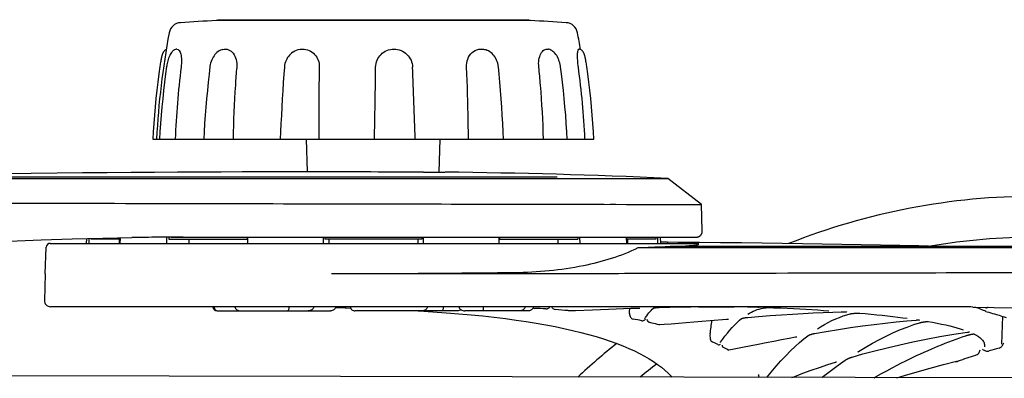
# Model space of a CAD drawing. Extents: x 0 to 594, y 0 to 420.
# Tile 41 of 64: x 447.62 to 468.08, y 93.96 to 101.41. Entities that reach past the tile are written whole.
import ezdxf

# ---------------------------------------------------------------- set-up
doc = ezdxf.new("R2010")
doc.units = 0
doc.header["$LTSCALE"] = 32.67
for name, color, linetype in [('122590_DXF_CONTINUOUS_LINE', 7, 'CONTINUOUS'), ('123066_DXF_CONTINUOUS_LINE', 7, 'CONTINUOUS'), ('123067_DXF_CONTINUOUS_LINE', 7, 'CONTINUOUS'), ('124030_DXF_CONTINUOUS_LINE', 7, 'CONTINUOUS'), ('124031_DXF_CONTINUOUS_LINE', 7, 'CONTINUOUS'), ('126056_DXF_CONTINUOUS_LINE', 7, 'CONTINUOUS'), ('142473_DXF_CONTINUOUS_LINE', 7, 'CONTINUOUS')]:
    doc.layers.add(name, color=color, linetype=linetype)

msp = doc.modelspace()

# ---------------------------------------------------------------- linework, layer by layer
at = {"layer": '122590_DXF_CONTINUOUS_LINE', "color": 7, "linetype": 'CONTINUOUS'}
for p, q in [((449.10071, 96.86553), (449.10071, 96.8462)), ((449.70738, 96.8462), (449.10071, 96.8462)), ((450.72174, 96.88873), (450.72174, 96.8462)), ((450.72174, 96.8462), (452.35771, 96.8462)), ((452.34962, 96.8887), (452.34962, 96.8462)), ((453.96642, 96.8887), (453.96642, 96.8462)), ((455.97859, 96.8462), (453.96642, 96.8462)), ((455.97859, 96.8887), (455.97859, 96.8462)), ((457.5873, 96.8462), (459.22327, 96.8462)), ((457.59539, 96.8887), (457.59539, 96.8462)), ((459.22327, 96.8887), (459.22327, 96.8462)), ((460.8443, 96.8462), (460.23764, 96.8462)), ((460.8443, 96.8887), (460.8443, 96.8462))]:
    msp.add_line(p, q, dxfattribs=at)
at = {"layer": '123066_DXF_CONTINUOUS_LINE', "color": 7, "linetype": 'CONTINUOUS'}
for p, q in [((458.23647, 101.39189), (451.70854, 101.39189)), ((450.38967, 98.92937), (459.55534, 98.92937)), ((453.60364, 98.24715), (453.58578, 98.92937)), ((456.3412, 98.24054), (456.35923, 98.92937))]:
    msp.add_line(p, q, dxfattribs=at)
for points in [[(450.66798, 100.78795), (450.66529, 100.78673), (450.65447, 100.78049), (450.64454, 100.7735), (450.63542, 100.76582), (450.62726, 100.75769), (450.62001, 100.74922), (450.61353, 100.74041), (450.60776, 100.73138), (450.60268, 100.72227), (450.5982, 100.71315), (450.59414, 100.70385), (450.59035, 100.69417), (450.58676, 100.68405), (450.58331, 100.67334), (450.57988, 100.66172), (450.57645, 100.64913), (450.573, 100.63547), (450.56944, 100.62039), (450.56578, 100.60376), (450.56202, 100.58553), (450.5581, 100.56543), (450.55398, 100.54302), (450.54975, 100.51873), (450.54564, 100.49382), (450.54174, 100.46889), (450.53799, 100.44373), (450.53654, 100.43363)], [(450.88673, 100.79871), (450.87493, 100.79598), (450.85865, 100.7906), (450.84345, 100.78375), (450.82923, 100.77558), (450.81543, 100.76584), (450.802, 100.75441), (450.78912, 100.74136), (450.77651, 100.72627), (450.76398, 100.70863), (450.75176, 100.68844), (450.74017, 100.666), (450.72894, 100.6405), (450.71826, 100.61216), (450.70895, 100.58354), (450.70107, 100.55578), (450.69412, 100.52797), (450.68795, 100.49986), (450.68254, 100.47155), (450.67792, 100.44334), (450.67648, 100.43349)], [(451.84468, 100.79317), (451.82143, 100.78605), (451.79608, 100.77565), (451.77089, 100.7624), (451.74657, 100.7466), (451.72354, 100.72856), (451.7017, 100.70817), (451.68097, 100.68526), (451.66147, 100.65971), (451.6436, 100.63201), (451.62778, 100.60303), (451.61387, 100.57268), (451.60178, 100.5409), (451.59177, 100.50846), (451.58392, 100.47576), (451.57816, 100.44272), (451.57659, 100.43069)], [(453.30849, 100.74132), (453.29973, 100.73554), (453.27434, 100.71674), (453.2505, 100.69584), (453.22809, 100.67262), (453.20731, 100.64717), (453.18861, 100.62011), (453.17218, 100.59176), (453.15784, 100.56187), (453.14575, 100.53069), (453.13618, 100.49886), (453.12921, 100.4667), (453.12481, 100.43419), (453.12403, 100.42488)], [(457.5714, 100.42777), (457.56999, 100.44062), (457.56462, 100.47367), (457.55682, 100.50627), (457.54662, 100.53835), (457.53405, 100.56964), (457.51931, 100.59967), (457.50253, 100.62821), (457.48374, 100.65519), (457.46301, 100.68034), (457.44043, 100.70347), (457.41634, 100.72439), (457.39116, 100.74282), (457.36498, 100.75874), (457.33782, 100.77223), (457.31665, 100.78084)], [(458.86247, 100.43234), (458.86039, 100.44686), (458.85452, 100.47941), (458.84701, 100.5117), (458.83784, 100.54366), (458.827, 100.575), (458.81453, 100.60536), (458.80027, 100.63479), (458.78414, 100.6629), (458.76637, 100.68891), (458.74707, 100.71268), (458.72653, 100.73382), (458.70551, 100.75168), (458.68449, 100.76631), (458.6633, 100.77821), (458.64178, 100.78763), (458.62, 100.79461), (458.61068, 100.79684)], [(459.40847, 100.43363), (459.40702, 100.44371), (459.40328, 100.46885), (459.39938, 100.49378), (459.39527, 100.51868), (459.39104, 100.54297), (459.38692, 100.56539), (459.383, 100.58551), (459.37923, 100.60376), (459.37556, 100.62041), (459.37201, 100.6355), (459.36855, 100.64917), (459.36512, 100.66176), (459.36168, 100.67338), (459.35823, 100.6841), (459.35464, 100.69423), (459.35085, 100.70391), (459.34678, 100.71322), (459.34229, 100.72234), (459.3372, 100.73146), (459.33142, 100.7405), (459.32492, 100.74931), (459.31766, 100.75779), (459.30949, 100.76592), (459.30036, 100.77359), (459.29042, 100.78057), (459.2796, 100.78679), (459.26751, 100.79226), (459.25411, 100.79672), (459.24295, 100.79928)], [(450.53654, 100.43364), (450.51591, 100.28402), (450.49395, 100.11274), (450.4737, 99.94124), (450.45519, 99.76957), (450.4384, 99.59774), (450.42334, 99.42575), (450.41001, 99.25363), (450.39842, 99.08139), (450.38963, 98.92937)], [(450.67648, 100.43349), (450.65577, 100.28216), (450.63392, 100.11093), (450.61371, 99.93949), (450.59515, 99.76787), (450.57824, 99.59609), (450.56298, 99.42416), (450.54937, 99.25209), (450.53742, 99.07992), (450.52833, 98.92937)], [(451.57658, 100.43068), (451.55916, 100.2796), (451.54065, 100.10866), (451.52337, 99.93751), (451.50733, 99.76619), (451.49253, 99.59471), (451.47898, 99.42307), (451.46667, 99.2513), (451.45561, 99.07943), (451.44698, 98.92937)], [(453.12402, 100.42488), (453.11334, 100.27422), (453.10182, 100.10376), (453.09089, 99.93309), (453.08055, 99.76224), (453.07079, 99.59124), (453.06163, 99.42009), (453.05306, 99.2488), (453.04508, 99.0774), (453.03867, 98.92937)], [(457.67911, 98.92937), (457.67143, 99.08025), (457.66183, 99.25188), (457.65133, 99.4234), (457.63992, 99.59478), (457.62761, 99.76601), (457.6144, 99.93708), (457.60028, 100.10798), (457.58527, 100.27867), (457.5714, 100.42777)], [(459.00387, 98.92937), (458.99468, 99.08163), (458.98292, 99.25367), (458.96969, 99.4256), (458.95499, 99.59739), (458.93884, 99.76902), (458.92123, 99.9405), (458.90215, 100.1118), (458.88163, 100.2829), (458.86248, 100.43234)], [(459.55538, 98.92937), (459.54659, 99.08139), (459.535, 99.25363), (459.52167, 99.42575), (459.50661, 99.59774), (459.48982, 99.76957), (459.47131, 99.94124), (459.45107, 100.11274), (459.4291, 100.28402), (459.40848, 100.43364)]]:
    msp.add_lwpolyline(points, dxfattribs=at)
for centre, radius, start, end in [((450.97992, 101.09287), 0.255, 93.772702, 169.494148), ((454.97251, 40.54533), 60.93404, 93.0705483, 93.7727016), ((454.97251, 40.54533), 60.93404, 86.2272984, 86.9294517), ((458.9651, 101.09287), 0.255, 10.505852, 86.227298), ((467.44421, 98.03966), 17, 169.494148, 177), ((442.5008, 98.03966), 17, 9.303611, 10.505852), ((468.61556, 98.23314), 17.77272, 172.920815, 177.754918), ((288.50472, 93.73729), 167.41775, 1.7771825, 2.2888348), ((442.36654, 98.13809), 17.02163, 2.664464, 7.716023)]:
    msp.add_arc(centre, radius, start, end, dxfattribs=at)
for points, knots in [([(450.88674, 100.79871), (450.93015, 100.8067), (450.96873, 100.71425), (450.98115, 100.63579), (450.98847, 100.54304), (450.9844, 100.4722), (450.97835, 100.42346)], [0, 0, 0, 0, 0.32648928, 0.47257341, 0.63677651, 1, 1, 1, 1]), ([(451.84468, 100.79317), (451.86404, 100.79817), (451.90413, 100.80235), (451.98386, 100.7835), (452.07224, 100.71116), (452.12984, 100.57789), (452.13706, 100.47586), (452.13277, 100.42346)], [0, 0, 0, 0, 0.11047399, 0.21803837, 0.44553244, 0.7095599, 1, 1, 1, 1]), ([(453.30849, 100.74132), (453.35088, 100.76846), (453.41622, 100.79402), (453.48368, 100.79936), (453.50086, 100.79937)], [0, 0, 0, 0, 0.74556056, 1, 1, 1, 1]), ([(453.50087, 100.79937), (453.54764, 100.79938), (453.64235, 100.7787), (453.76036, 100.69418), (453.83509, 100.56843), (453.85076, 100.47155), (453.84965, 100.42346)], [0, 0, 0, 0, 0.24704643, 0.49509044, 0.74600441, 1, 1, 1, 1]), ([(455.02099, 100.42346), (455.02158, 100.47203), (455.04233, 100.57015), (455.15147, 100.73612), (455.40212, 100.84173), (455.65191, 100.73517), (455.76381, 100.57018), (455.78697, 100.47212), (455.78891, 100.42346)], [0, 0, 0, 0, 0.12446973, 0.24974671, 0.49867359, 0.74878607, 0.87521411, 1, 1, 1, 1]), ([(456.90795, 100.42346), (456.90507, 100.48028), (456.92183, 100.59385), (457.01423, 100.73414), (457.13725, 100.79643), (457.24109, 100.802), (457.29236, 100.78982), (457.31665, 100.78084)], [0, 0, 0, 0, 0.266033, 0.51952244, 0.75710311, 0.87889675, 1, 1, 1, 1]), ([(458.41157, 100.42346), (458.40636, 100.47389), (458.40771, 100.56987), (458.439, 100.68196), (458.48386, 100.74852), (458.52188, 100.78206), (458.56534, 100.8004), (458.59613, 100.79992), (458.61068, 100.79684)], [0, 0, 0, 0, 0.31676171, 0.59440649, 0.71176694, 0.81383792, 0.90711836, 1, 1, 1, 1]), ([(459.23404, 100.42346), (459.22755, 100.47138), (459.2186, 100.5603), (459.21594, 100.66567), (459.21957, 100.73362), (459.22563, 100.76838), (459.22989, 100.7894), (459.23929, 100.79992), (459.24295, 100.79928)], [0, 0, 0, 0, 0.37860687, 0.69963592, 0.82278624, 0.91319553, 0.97094113, 1, 1, 1, 1]), ([(452.13276, 100.42347), (452.12261, 100.29948), (452.08595, 99.80213), (452.06525, 99.3036), (452.05865, 98.92937)], [0, 0, 0, 0, 0.24945264, 1, 1, 1, 1]), ([(453.84963, 100.42347), (453.84675, 100.29941), (453.83712, 99.80145), (453.83515, 99.30333), (453.83794, 98.92937)], [0, 0, 0, 0, 0.24914054, 1, 1, 1, 1]), ([(454.99617, 98.92937), (454.9988, 99.05421), (455.00874, 99.55222), (455.01647, 100.05026), (455.021, 100.42347)], [0, 0, 0, 0, 0.25069628, 1, 1, 1, 1]), ([(456.94845, 98.92937), (456.94798, 99.05422), (456.94318, 99.55244), (456.92682, 100.05056), (456.90796, 100.42347)], [0, 0, 0, 0, 0.25058828, 1, 1, 1, 1]), ([(458.50937, 98.92937), (458.49892, 99.30376), (458.47098, 99.80251), (458.42439, 100.2995), (458.41158, 100.42347)], [0, 0, 0, 0, 0.75033488, 1, 1, 1, 1])]:
    msp.add_open_spline(points, degree=3, knots=knots, dxfattribs=at)
at = {"layer": '123067_DXF_CONTINUOUS_LINE', "color": 7, "linetype": 'CONTINUOUS'}
for p, q in [((451.74251, 101.40935), (458.20251, 101.40935)), ((451.74296, 101.39189), (451.74251, 101.40935)), ((453.22455, 101.40935), (453.22585, 101.39189)), ((454.56567, 101.40935), (454.56421, 101.39189)), ((454.56567, 101.40935), (454.56421, 101.39189)), ((458.19828, 101.39189), (458.19865, 101.40935)), ((458.19865, 101.40935), (458.19872, 101.39189)), ((458.20251, 101.39189), (458.20251, 101.40935))]:
    msp.add_line(p, q, dxfattribs=at)
at = {"layer": '124030_DXF_CONTINUOUS_LINE', "color": 7, "linetype": 'CONTINUOUS'}
for p, q in [((456.01699, 98.24054), (456.46112, 98.24054)), ((458.79131, 98.13968), (418.09441, 98.13969)), ((424.61571, 98.11109), (460.97794, 98.11099)), ((454.88498, 98.111), (456.3763, 98.11101)), ((460.97794, 98.11099), (461.09305, 98.11099)), ((461.79001, 97.57072), (461.09307, 98.11099)), ((459.77173, 97.57234), (461.66167, 97.57071)), ((459.89587, 97.57217), (460.01025, 97.57202)), ((461.05934, 97.57095), (461.33277, 97.57079)), ((461.33277, 97.57079), (461.79001, 97.57071)), ((461.80905, 97.02061), (461.79001, 97.57072)), ((450.77336, 96.88834), (450.76041, 96.8883)), ((450.77335, 96.8887), (461.68161, 96.8887)), ((451.72461, 95.3587), (454.08307, 95.3587)), ((456.7157, 95.3587), (454.59098, 95.3587)), ((458.20194, 95.3587), (456.87311, 95.3587))]:
    msp.add_line(p, q, dxfattribs=at)
for points in [[(453.81021, 98.24799), (453.48708, 98.24752), (453.08459, 98.24676), (452.67085, 98.24576), (452.24583, 98.2445), (451.80949, 98.24295), (451.36099, 98.24106), (450.90011, 98.23882), (450.42686, 98.23616), (449.94063, 98.23306), (449.44136, 98.22945), (448.92902, 98.22531), (448.4029, 98.22055), (447.86228, 98.21513), (447.30752, 98.20897), (446.73946, 98.20202), (446.15685, 98.1942), (445.56051, 98.18544), (444.95434, 98.17572), (444.33789, 98.16498), (443.71146, 98.15316), (443.05335, 98.13969)], [(460.01025, 97.57202), (460.23123, 97.57173), (460.63611, 97.57129)], [(460.63611, 97.57129), (460.72839, 97.57121), (460.81671, 97.57113), (460.90118, 97.57106), (461.05934, 97.57095)], [(461.68162, 96.8887), (461.69021, 96.88899), (461.69876, 96.88986), (461.70724, 96.8913), (461.71559, 96.89331), (461.7238, 96.89588), (461.73181, 96.89899), (461.73959, 96.90264), (461.74711, 96.90681), (461.75433, 96.91147), (461.76123, 96.9166), (461.76776, 96.92219), (461.77389, 96.92821), (461.77961, 96.93463), (461.78489, 96.94142), (461.78969, 96.94854), (461.794, 96.95598), (461.79781, 96.96369), (461.80108, 96.97164), (461.80381, 96.97979), (461.80599, 96.9881), (461.8076, 96.99655), (461.80863, 97.00508), (461.8091, 97.01366), (461.80904, 97.02061)], [(434.77173, 95.01777), (435.55226, 95.20261), (436.3494, 95.38034), (437.13975, 95.5459), (437.92342, 95.69986), (438.70046, 95.84271), (439.47082, 95.97485), (440.23438, 96.09662), (440.99093, 96.20834), (441.74019, 96.31027), (442.48165, 96.40263), (443.21463, 96.48565), (443.93859, 96.55963), (444.65302, 96.6249), (445.35747, 96.68184), (446.05153, 96.73085), (446.73484, 96.77235), (447.40706, 96.80676), (448.0679, 96.83451), (448.71709, 96.85605), (449.3544, 96.8718), (449.95521, 96.88187)]]:
    msp.add_lwpolyline(points, dxfattribs=at)
for centre, radius, start, end in [((454.97251, -37.8363), 136.085, 87.4221952, 89.3724549), ((451.00367, 15.9281), 80.96056, 90.3500144, 90.7418391), ((451.01406, 14.42296), 82.46574, 90.1762291, 90.350844), ((451.01716, 13.3674), 83.5213, 89.9997988, 90.1672505), ((451.72462, 95.4437), 0.085, 181.5, 270), ((451.73859, 95.4276), 0.0689, 267.338711, 270.003303)]:
    msp.add_arc(centre, radius, start, end, dxfattribs=at)
for points, knots in [([(454.46323, 98.24653), (454.4013, 98.2468), (454.18363, 98.24764), (453.96595, 98.24818), (453.81021, 98.24799)], [0, 0, 0, 0, 0.28451306, 1, 1, 1, 1]), ([(456.01764, 98.24054), (455.90555, 98.24054), (455.38741, 98.24159), (454.86927, 98.24481), (454.46323, 98.24653)], [0, 0, 0, 0, 0.2163424, 1, 1, 1, 1]), ([(430.62509, 97.67703), (431.95936, 97.68074), (434.62373, 97.67644), (438.59761, 97.64177), (442.51288, 97.61412), (446.32499, 97.60088), (449.99046, 97.59204), (453.46475, 97.5848), (456.22047, 97.57958), (458.29659, 97.5742), (459.2883, 97.57437), (459.77173, 97.57234)], [0, 0, 0, 0, 0.13733238, 0.27423211, 0.40903355, 0.54032863, 0.66660248, 0.78631101, 0.89792679, 0.95024132, 1, 1, 1, 1]), ([(451.66322, 95.44296), (451.66392, 95.42024), (451.67827, 95.37796), (451.71835, 95.35957), (451.73539, 95.35877)], [0, 0, 0, 0, 0.57127006, 1, 1, 1, 1]), ([(452.09543, 95.44296), (452.09587, 95.42965), (452.10526, 95.4029), (452.14632, 95.36803), (452.18691, 95.3587), (452.21291, 95.3587)], [0, 0, 0, 0, 0.25349039, 0.50501539, 1, 1, 1, 1]), ([(453.21885, 95.44296), (453.21905, 95.42119), (453.21755, 95.39431), (453.20028, 95.3587), (453.19152, 95.3587)], [0, 0, 0, 0, 0.71308772, 1, 1, 1, 1]), ([(453.73439, 95.44296), (453.73407, 95.42982), (453.72476, 95.4034), (453.68462, 95.36845), (453.64438, 95.3587), (453.6186, 95.3587)], [0, 0, 0, 0, 0.25269538, 0.5041742, 1, 1, 1, 1]), ([(454.18883, 95.44296), (454.1886, 95.42993), (454.18046, 95.40411), (454.14439, 95.36893), (454.10678, 95.3587), (454.08307, 95.3587)], [0, 0, 0, 0, 0.26481889, 0.51825734, 1, 1, 1, 1]), ([(454.49407, 95.44296), (454.4944, 95.41852), (454.52147, 95.3717), (454.56926, 95.3587), (454.59098, 95.3587)], [0, 0, 0, 0, 0.52951996, 1, 1, 1, 1]), ([(456.09502, 95.44296), (456.09476, 95.42973), (456.08609, 95.40347), (456.04832, 95.36848), (456.00987, 95.3587), (455.98557, 95.3587)], [0, 0, 0, 0, 0.26313316, 0.51661596, 1, 1, 1, 1]), ([(456.4222, 95.44296), (456.42242, 95.42141), (456.42125, 95.3962), (456.40717, 95.3587), (456.39874, 95.3587)], [0, 0, 0, 0, 0.7187993, 1, 1, 1, 1]), ([(456.75425, 95.44296), (456.75462, 95.42978), (456.7643, 95.40315), (456.8057, 95.36832), (456.84672, 95.3587), (456.87311, 95.3587)], [0, 0, 0, 0, 0.24946021, 0.50057462, 1, 1, 1, 1]), ([(457.25298, 95.44296), (457.25278, 95.43034), (457.25332, 95.4089), (457.25395, 95.38421), (457.25486, 95.37063), (457.25518, 95.36399), (457.2559, 95.36113), (457.25593, 95.3587), (457.25635, 95.3587)], [0, 0, 0, 0, 0.44839821, 0.76465542, 0.86943068, 0.94212635, 0.98501484, 1, 1, 1, 1]), ([(458.12591, 95.44296), (458.12547, 95.42975), (458.11717, 95.40352), (458.07945, 95.36841), (458.04105, 95.3587), (458.01676, 95.3587)], [0, 0, 0, 0, 0.26327652, 0.51625866, 1, 1, 1, 1]), ([(458.29465, 95.44296), (458.29421, 95.42991), (458.28786, 95.40474), (458.25689, 95.36948), (458.22287, 95.3587), (458.20194, 95.3587)], [0, 0, 0, 0, 0.28533816, 0.54238299, 1, 1, 1, 1])]:
    msp.add_open_spline(points, degree=3, knots=knots, dxfattribs=at)
msp.add_open_spline([(456.79464, 95.38001), (456.7716, 95.36544), (456.74295, 95.3587), (456.7157, 95.3587)], degree=3, dxfattribs=at)
at = {"layer": '124031_DXF_CONTINUOUS_LINE', "color": 7, "linetype": 'CONTINUOUS'}
for p, q in [((449.01041, 96.8633), (449.00773, 96.7612)), ((449.06604, 96.7612), (449.0686, 96.86474)), ((449.69058, 96.8462), (449.69289, 96.7612)), ((449.70823, 96.87773), (449.70506, 96.7612)), ((450.68308, 96.7612), (450.68471, 96.88873)), ((451.13615, 96.8462), (451.13827, 96.7612)), ((452.35854, 96.8887), (452.35607, 96.7612)), ((453.93854, 96.7612), (453.93803, 96.8887)), ((454.04708, 96.8462), (454.0482, 96.7612)), ((455.89793, 96.8462), (455.89681, 96.7612)), ((456.00699, 96.8887), (456.00647, 96.7612)), ((457.58894, 96.7612), (457.58648, 96.8887)), ((458.80886, 96.8462), (458.80674, 96.7612)), ((459.2603, 96.8887), (459.26193, 96.7612)), ((460.23995, 96.7612), (460.23648, 96.8887)), ((460.25442, 96.84588), (460.25213, 96.7612)), ((460.87582, 96.8887), (460.87898, 96.7612)), ((460.93394, 96.8887), (460.93728, 96.7612)), ((461.07239, 96.78374), (460.93667, 96.78445)), ((461.077, 96.78371), (461.07239, 96.78374)), ((461.07703, 96.78371), (461.08707, 96.78363)), ((461.08703, 96.78363), (461.09712, 96.78355)), ((448.15517, 96.1257), (448.17449, 96.67917)), ((448.25945, 96.7612), (461.68532, 96.7612)), ((478.14403, 96.6661), (460.47096, 96.66601)), ((477.5885, 96.69468), (461.17781, 96.69469)), ((466.84605, 96.69469), (466.70833, 96.69806)), ((448.15482, 96.12572), (448.13564, 95.57564)), ((457.90484, 96.14977), (457.89486, 96.14965)), ((457.91736, 96.12754), (457.90727, 96.12753)), ((467.25791, 95.4437), (448.26306, 95.4437)), ((454.18617, 95.42489), (454.39006, 95.42026)), ((454.18878, 95.43746), (454.22402, 95.43738)), ((454.22402, 95.43738), (454.22976, 95.43737)), ((454.22975, 95.43737), (454.37463, 95.43708)), ((454.37463, 95.43708), (454.37864, 95.43709)), ((454.39006, 95.42026), (454.49894, 95.41718)), ((454.44694, 95.44274), (454.44146, 95.44165)), ((455.90708, 95.3587), (455.92805, 95.35755)), ((459.03336, 95.36302), (459.17447, 95.36839)), ((460.79287, 95.41213), (460.80229, 95.41974)), ((460.85709, 95.42613), (460.86598, 95.42679)), ((460.86598, 95.42679), (460.87522, 95.4274)), ((460.87522, 95.4274), (460.88479, 95.42794)), ((460.88479, 95.42794), (460.89463, 95.42843)), ((460.89463, 95.42843), (460.90468, 95.42885)), ((460.90468, 95.42885), (460.9149, 95.42918)), ((460.9149, 95.42918), (461.1329, 95.43488)), ((461.1329, 95.43488), (461.36982, 95.44015)), ((461.36982, 95.44015), (461.57066, 95.4437)), ((461.73331, 95.4437), (462.47449, 95.4437)), ((462.74973, 95.4437), (462.78086, 95.44314)), ((462.75758, 95.4437), (462.828, 95.44202)), ((462.91968, 95.43965), (462.96616, 95.43788)), ((462.96616, 95.43788), (462.97175, 95.43764)), ((462.97175, 95.43764), (462.97515, 95.43748)), ((462.97515, 95.43748), (462.97784, 95.43733)), ((462.97784, 95.43733), (462.97925, 95.43725)), ((462.97925, 95.43725), (462.98033, 95.43718)), ((463.10969, 95.42292), (463.10963, 95.42291)), ((463.11948, 95.42367), (463.12356, 95.42389)), ((463.12356, 95.42389), (463.12822, 95.4241)), ((463.12822, 95.4241), (463.13347, 95.42431)), ((463.13347, 95.42431), (463.13931, 95.4245)), ((463.13931, 95.4245), (463.14568, 95.42468)), ((463.14568, 95.42468), (463.1526, 95.42484)), ((463.1526, 95.42484), (463.16393, 95.42504)), ((463.16393, 95.42504), (463.17633, 95.42519)), ((463.17633, 95.42519), (463.18969, 95.42528)), ((463.18969, 95.42528), (463.19907, 95.4253)), ((463.19907, 95.4253), (463.21371, 95.42529)), ((463.21371, 95.42529), (463.23401, 95.42516)), ((463.23401, 95.42516), (463.25468, 95.42492)), ((463.25468, 95.42492), (463.27505, 95.42458)), ((463.27505, 95.42458), (463.28966, 95.42427)), ((463.28966, 95.42427), (463.3033, 95.42391)), ((463.3033, 95.42391), (463.31164, 95.42365)), ((463.31164, 95.42365), (463.31911, 95.42338)), ((464.43396, 95.36179), (464.43722, 95.36152)), ((460.55158, 95.15276), (460.55291, 95.15251)), ((460.61248, 95.18982), (460.63157, 95.21992)), ((462.585, 95.16286), (462.62682, 95.19753)), ((462.62499, 95.19668), (462.62682, 95.19753)), ((464.69486, 95.33738), (464.70608, 95.33765)), ((464.70608, 95.33765), (464.71876, 95.33787)), ((464.7762, 95.33696), (464.80822, 95.33447)), ((464.80822, 95.33447), (464.8118, 95.33412)), ((464.9425, 95.30563), (464.952, 95.30657)), ((464.952, 95.30657), (464.9616, 95.30744)), ((464.9616, 95.30744), (464.97121, 95.30824)), ((464.97121, 95.30824), (464.98075, 95.30897)), ((464.98075, 95.30897), (464.99013, 95.30961)), ((464.99013, 95.30961), (464.99928, 95.31018)), ((464.99928, 95.31018), (465.00815, 95.31068)), ((465.00815, 95.31068), (465.01669, 95.3111)), ((465.01669, 95.3111), (465.02486, 95.31145)), ((465.02486, 95.31145), (465.03264, 95.31173)), ((465.03264, 95.31173), (465.03999, 95.31195)), ((465.03999, 95.31195), (465.0469, 95.31211)), ((465.0469, 95.31211), (465.05334, 95.31221)), ((466.30941, 95.16931), (466.32476, 95.16692)), ((468.04395, 95.24516), (468.02877, 94.66533)), ((466.50389, 95.1373), (466.50432, 95.13729)), ((467.34317, 94.85851), (467.3524, 94.86081)), ((467.3524, 94.86081), (467.36154, 94.86301)), ((467.36154, 94.86301), (467.37054, 94.86509)), ((467.37054, 94.86509), (467.37934, 94.86705)), ((467.37934, 94.86705), (467.38791, 94.86888)), ((467.38791, 94.86888), (467.3962, 94.87058)), ((467.47254, 94.86665), (467.49003, 94.85732)), ((462.18741, 94.70214), (462.18859, 94.70403)), ((467.67135, 94.66112), (467.67269, 94.61026)), ((463.72318, 93.97256), (463.73885, 93.99871)), ((463.72356, 93.972), (463.73917, 93.99823))]:
    msp.add_line(p, q, dxfattribs=at)
for points in [[(461.74901, 96.77786), (461.29961, 96.78188), (461.08707, 96.78363)], [(466.70833, 96.69806), (466.31061, 96.70725), (465.91213, 96.71591), (465.51263, 96.72407), (465.11081, 96.73175), (464.70653, 96.73897), (464.2995, 96.74574), (463.8881, 96.75209), (463.47202, 96.75803), (463.0511, 96.76357), (462.6238, 96.76871), (462.18986, 96.77348), (461.74901, 96.77786)], [(455.92805, 95.35755), (456.21006, 95.3398), (456.48315, 95.32031), (456.74747, 95.29907), (457.0029, 95.27609), (457.24928, 95.25142), (457.48692, 95.22506), (457.71645, 95.19699), (457.93788, 95.16722), (458.15131, 95.13578), (458.35741, 95.10261), (458.55627, 95.0677), (458.74784, 95.03111), (458.9325, 94.99279), (459.11038, 94.95272), (459.28137, 94.91096), (459.44534, 94.86758), (459.60235, 94.82262), (459.75241, 94.77613), (459.8954, 94.72821), (460.03135, 94.67896), (460.16036, 94.62842), (460.28245, 94.57669), (460.39753, 94.52395), (460.50592, 94.47021), (460.60816, 94.4153), (460.70428, 94.35934), (460.79441, 94.30237), (460.87913, 94.2441), (460.95854, 94.18452), (461.03257, 94.12375), (461.10146, 94.06162), (461.16524, 93.99816), (461.18397, 93.97749)], [(459.17447, 95.36839), (459.5275, 95.38176), (459.69636, 95.3881), (459.86012, 95.39417), (460.01878, 95.39995), (460.17235, 95.40543), (460.32081, 95.41059)], [(460.32081, 95.41059), (460.44552, 95.41477), (460.45001, 95.41488), (460.4544, 95.41497), (460.45866, 95.41504), (460.46281, 95.41508), (460.46683, 95.4151), (460.47071, 95.41511), (460.47446, 95.41509), (460.47807, 95.41505), (460.48154, 95.415), (460.48486, 95.41493), (460.48802, 95.41484), (460.49102, 95.41474), (460.49386, 95.41462), (460.49653, 95.41449), (460.49903, 95.41435), (460.50134, 95.41421), (460.50345, 95.41405), (460.50537, 95.41389), (460.50705, 95.41374), (460.50849, 95.41359), (460.5097, 95.41345), (460.51061, 95.41333), (460.51123, 95.41323), (460.51146, 95.4132)], [(460.63157, 95.21992), (460.65459, 95.25413), (460.67764, 95.2861), (460.70063, 95.31573), (460.7236, 95.34309), (460.74664, 95.3683), (460.76976, 95.39135), (460.79287, 95.41213)], [(460.79441, 95.41807), (460.79429, 95.41803), (460.79434, 95.41805), (460.7947, 95.41814), (460.79532, 95.4183), (460.79618, 95.41851), (460.7973, 95.41875), (460.79864, 95.41904), (460.8002, 95.41935), (460.80198, 95.41968)], [(460.80198, 95.41968), (460.80395, 95.42004), (460.8061, 95.4204), (460.80844, 95.42078), (460.81095, 95.42116), (460.81364, 95.42155), (460.81649, 95.42195), (460.8195, 95.42235), (460.82265, 95.42275), (460.82595, 95.42314), (460.8294, 95.42354)], [(460.8294, 95.42354), (460.83298, 95.42393), (460.83671, 95.42432), (460.84055, 95.4247), (460.84452, 95.42507), (460.8486, 95.42543), (460.8528, 95.42579), (460.85709, 95.42613)], [(462.75694, 95.28988), (462.78861, 95.30873), (462.82792, 95.33021), (462.86771, 95.34978), (462.90795, 95.36738), (462.94864, 95.38295), (462.98981, 95.39643), (463.03144, 95.40778), (463.07353, 95.41692), (463.10971, 95.42292)], [(462.828, 95.44202), (463.10287, 95.43453), (463.37401, 95.42616)], [(462.98033, 95.43718), (462.98104, 95.43713), (462.98124, 95.43711)], [(463.10968, 95.42292), (463.10995, 95.42295), (463.11045, 95.423), (463.11118, 95.42307), (463.11212, 95.42316), (463.11325, 95.42325), (463.11455, 95.42335), (463.11603, 95.42345), (463.11767, 95.42356), (463.11948, 95.42367)], [(463.31911, 95.42338), (463.44311, 95.41778), (463.57521, 95.4115), (463.7054, 95.40498), (463.83366, 95.39822), (463.95999, 95.39123), (464.08438, 95.38401), (464.20681, 95.37657), (464.32728, 95.36889), (464.43396, 95.36179)], [(467.43364, 95.43805), (467.87519, 95.43068), (468.33716, 95.41933), (468.79926, 95.40394), (469.2613, 95.38419), (469.72313, 95.35974), (470.18465, 95.33023), (470.64583, 95.29534), (471.10675, 95.25471), (471.56761, 95.20801), (472.02871, 95.15493), (472.49059, 95.09515), (472.95397, 95.02842), (473.41984, 94.95449), (473.88964, 94.87321), (474.36435, 94.78443), (474.84448, 94.68793), (475.33029, 94.58351), (475.8217, 94.47092), (476.3183, 94.34985), (476.8193, 94.21992), (477.30814, 94.085)], [(467.69628, 95.41705), (467.69599, 95.41688), (467.69587, 95.41681), (467.69621, 95.41698), (467.69695, 95.41734), (467.69812, 95.41786), (467.69972, 95.41853), (467.70172, 95.41932), (467.70413, 95.42021), (467.70697, 95.4212), (467.7102, 95.42227), (467.71384, 95.4234), (467.71789, 95.42461), (467.72234, 95.42586), (467.7272, 95.42717), (467.73247, 95.42852), (467.73814, 95.42991), (467.74422, 95.43133), (467.75061, 95.43276)], [(460.92703, 95.07384), (461.01431, 95.07989), (461.1615, 95.09055), (461.3137, 95.10211), (461.47092, 95.11453), (461.63314, 95.12777), (461.80039, 95.14177), (461.97267, 95.15644), (462.309, 95.18536)], [(462.1886, 94.70404), (462.23073, 94.76436), (462.28042, 94.83184), (462.33047, 94.8959), (462.38086, 94.95647), (462.43155, 95.01351), (462.4825, 95.06694), (462.53366, 95.11674), (462.585, 95.16286)], [(462.309, 95.18536), (462.31301, 95.18569), (462.31726, 95.186), (462.32132, 95.18624), (462.32518, 95.18644), (462.32882, 95.18658), (462.33224, 95.18668), (462.33543, 95.18673), (462.33838, 95.18674), (462.34108, 95.18672), (462.34352, 95.18666), (462.34569, 95.18658), (462.34757, 95.18647), (462.34914, 95.18636), (462.3504, 95.18624), (462.35132, 95.18614), (462.35189, 95.18607), (462.3521, 95.18604)], [(462.62682, 95.19753), (462.62772, 95.19792), (462.62911, 95.19849), (462.63076, 95.19913), (462.63268, 95.19985), (462.63483, 95.20061), (462.63721, 95.20142), (462.63982, 95.20227), (462.64264, 95.20315), (462.64567, 95.20405)], [(462.64567, 95.20405), (462.64889, 95.20498), (462.6523, 95.20591), (462.65589, 95.20686), (462.65966, 95.20782), (462.6636, 95.20878), (462.66769, 95.20974), (462.67195, 95.21069), (462.67635, 95.21164), (462.6809, 95.21258), (462.68557, 95.21351), (462.69037, 95.21442), (462.69529, 95.21531), (462.70031, 95.21617), (462.70543, 95.21702), (462.71064, 95.21783), (462.71591, 95.21861), (462.72126, 95.21935), (462.72666, 95.22006), (462.73209, 95.22073), (462.73755, 95.22135), (462.74301, 95.22192), (462.74845, 95.22244), (462.75305, 95.22284)], [(462.75306, 95.22284), (462.97605, 95.2408), (463.21767, 95.25928), (463.45247, 95.27603), (463.68048, 95.29096), (463.90168, 95.30402), (464.11607, 95.31522), (464.32363, 95.32458), (464.52436, 95.33215), (464.69486, 95.33738)], [(464.14126, 94.88909), (464.38185, 94.93008), (464.63982, 94.97162), (464.89174, 95.00962), (465.13757, 95.04414), (465.37728, 95.07529), (465.61085, 95.1032), (465.83825, 95.12799), (466.05943, 95.14985), (466.25267, 95.16709)], [(464.20109, 94.98284), (464.26764, 95.02532), (464.34581, 95.07192), (464.42406, 95.11503), (464.50235, 95.15461), (464.58066, 95.19066), (464.65896, 95.22317), (464.73724, 95.25215), (464.81546, 95.2776), (464.8829, 95.29673)], [(464.71876, 95.33787), (464.73044, 95.33798), (464.73587, 95.33799), (464.74104, 95.33798), (464.74592, 95.33795), (464.75052, 95.3379), (464.75482, 95.33783), (464.75882, 95.33774), (464.76252, 95.33763), (464.76591, 95.33751), (464.76899, 95.33738), (464.77173, 95.33725), (464.77414, 95.3371), (464.7762, 95.33696)], [(464.8829, 95.29673), (464.88321, 95.29681), (464.88429, 95.29708), (464.88573, 95.29742), (464.8875, 95.29781), (464.88959, 95.29824), (464.89202, 95.29871), (464.89471, 95.29921), (464.89766, 95.29973), (464.90087, 95.30026), (464.90429, 95.30081), (464.90793, 95.30136), (464.91177, 95.30192), (464.91578, 95.30247), (464.91994, 95.30302), (464.92426, 95.30356), (464.92868, 95.3041), (464.93321, 95.30462), (464.93782, 95.30513), (464.9425, 95.30563)], [(465.05334, 95.31221), (465.05929, 95.31226), (465.06207, 95.31227), (465.06472, 95.31226), (465.06723, 95.31224), (465.0696, 95.31221), (465.07182, 95.31217), (465.0739, 95.31212), (465.07583, 95.31206), (465.07757, 95.312), (465.07913, 95.31194), (465.0805, 95.31187), (465.08167, 95.3118), (465.08265, 95.31173), (465.08344, 95.31167)], [(465.08344, 95.31167), (465.19515, 95.30167), (465.31548, 95.29038), (465.43294, 95.27879), (465.54753, 95.26691), (465.65924, 95.25474), (465.76804, 95.24227), (465.87395, 95.22952), (465.97694, 95.21648), (466.06851, 95.2043)], [(466.25267, 95.16709), (466.2586, 95.16757), (466.26285, 95.1679), (466.26697, 95.16819), (466.27092, 95.16845), (466.27472, 95.16868), (466.27836, 95.16888), (466.28183, 95.16905), (466.28513, 95.1692), (466.28825, 95.16931), (466.29118, 95.1694), (466.29392, 95.16947), (466.29647, 95.16951), (466.29881, 95.16953), (466.30095, 95.16953), (466.30289, 95.16952), (466.30461, 95.16949), (466.30611, 95.16945), (466.30739, 95.1694), (466.30842, 95.16934), (466.30911, 95.1693)], [(465.0522, 94.51232), (465.19067, 94.59679), (465.34306, 94.68449), (465.49304, 94.76531), (465.64051, 94.83936), (465.78537, 94.90679), (465.92755, 94.96775), (466.06693, 95.02245), (466.20342, 95.07108), (466.32139, 95.10913)], [(466.32139, 95.10913), (466.32264, 95.10952), (466.32596, 95.11049), (466.32957, 95.1115), (466.33343, 95.11255), (466.33749, 95.1136), (466.34172, 95.11465), (466.34609, 95.1157), (466.35058, 95.11675), (466.35514, 95.11777), (466.35976, 95.11878), (466.36444, 95.11977), (466.36916, 95.12074), (466.3739, 95.12168), (466.37866, 95.1226), (466.38343, 95.1235), (466.38818, 95.12437), (466.39294, 95.12521), (466.39767, 95.12603), (466.40238, 95.12682), (466.40707, 95.12758), (466.41173, 95.12832), (466.41635, 95.12903), (466.42093, 95.12971), (466.42547, 95.13036), (466.42995, 95.13099), (466.43436, 95.13159), (466.4387, 95.13215), (466.44297, 95.13269), (466.44714, 95.1332), (466.45123, 95.13368), (466.45521, 95.13412), (466.45909, 95.13454), (466.46286, 95.13493), (466.46652, 95.13528), (466.47005, 95.13561), (466.47345, 95.13591), (466.47672, 95.13617), (466.47985, 95.13641), (466.48283, 95.13662), (466.48567, 95.1368), (466.48834, 95.13695), (466.49085, 95.13708), (466.49319, 95.13718), (466.49534, 95.13725), (466.4973, 95.1373), (466.49906, 95.13733), (466.5006, 95.13735), (466.50193, 95.13734), (466.50304, 95.13733), (466.50389, 95.1373)], [(466.50431, 95.13723), (466.59398, 95.12111), (466.68957, 95.1028), (466.78067, 95.08412), (466.86729, 95.06509), (466.94946, 95.0457), (467.02713, 95.02598), (467.10032, 95.00594), (467.16906, 94.98558), (467.22882, 94.96645)], [(462.97325, 94.6666), (463.13578, 94.69912), (463.29644, 94.73097), (463.45525, 94.76204), (463.61225, 94.79224), (463.74597, 94.8175)], [(463.1477, 93.97368), (463.23789, 94.08397), (463.34196, 94.20589), (463.44406, 94.31991), (463.54411, 94.42615), (463.64203, 94.52474), (463.73774, 94.61589), (463.83115, 94.69983), (463.92218, 94.77681), (464.00026, 94.83903)], [(463.74597, 94.8175), (463.74933, 94.8181), (463.75246, 94.81863), (463.75537, 94.81907), (463.75805, 94.81945), (463.76052, 94.81975), (463.76275, 94.81999), (463.76471, 94.82017), (463.76639, 94.8203), (463.76779, 94.82038), (463.76891, 94.82042), (463.76974, 94.82043), (463.77022, 94.82043)], [(464.00027, 94.83904), (464.00048, 94.8392), (464.00114, 94.83968), (464.00215, 94.84038), (464.00354, 94.84129), (464.0053, 94.84239), (464.00739, 94.84364), (464.00981, 94.84502), (464.01256, 94.84653), (464.01563, 94.84814), (464.01899, 94.84984), (464.02265, 94.85162), (464.02661, 94.85347), (464.03084, 94.85538), (464.03535, 94.85735), (464.04014, 94.85936), (464.0452, 94.86141), (464.05052, 94.86349), (464.05614, 94.8656), (464.06206, 94.86775), (464.06825, 94.8699), (464.0747, 94.87205), (464.0814, 94.8742), (464.08831, 94.87632), (464.09532, 94.87836), (464.10237, 94.88031), (464.10944, 94.88217), (464.11638, 94.88388), (464.12315, 94.88545), (464.12972, 94.88687), (464.13594, 94.88811), (464.14126, 94.88909)], [(464.92381, 94.399), (465.14338, 94.46153), (465.39193, 94.52826), (465.64789, 94.59264), (465.91126, 94.65447), (466.18202, 94.71356), (466.46016, 94.76972), (466.74565, 94.82277), (467.03848, 94.87255), (467.31835, 94.91592)], [(466.64079, 94.59635), (466.70082, 94.62148), (466.77961, 94.65378), (466.85745, 94.68491), (466.93434, 94.71489), (467.01027, 94.74373), (467.08522, 94.77146), (467.1592, 94.79807), (467.2322, 94.82361), (467.28588, 94.84191)], [(467.28588, 94.84191), (467.29008, 94.84331), (467.29408, 94.8446), (467.2982, 94.8459), (467.30243, 94.8472), (467.30675, 94.8485), (467.31116, 94.8498), (467.31562, 94.85109), (467.32014, 94.85237), (467.32471, 94.85363), (467.3293, 94.85488), (467.33392, 94.85611), (467.33854, 94.85732), (467.34317, 94.85851)], [(467.31835, 94.91592), (467.32388, 94.91671), (467.32782, 94.91725), (467.33159, 94.91775), (467.33518, 94.91819), (467.33858, 94.9186), (467.3418, 94.91895), (467.3448, 94.91926), (467.3476, 94.91953), (467.35019, 94.91976), (467.35254, 94.91994), (467.35465, 94.92008), (467.35652, 94.92019), (467.35813, 94.92027), (467.35948, 94.92031), (467.36057, 94.92033), (467.36135, 94.92034), (467.36185, 94.92033)], [(467.3962, 94.87058), (467.40415, 94.87214), (467.40798, 94.87287), (467.41173, 94.87356), (467.41536, 94.87421), (467.41889, 94.87483), (467.42231, 94.87542), (467.42561, 94.87596), (467.42879, 94.87647), (467.43185, 94.87694), (467.43478, 94.87738), (467.43758, 94.87778), (467.44023, 94.87814), (467.44274, 94.87847), (467.44509, 94.87876), (467.4473, 94.87901)], [(467.4473, 94.87901), (467.44934, 94.87924), (467.45119, 94.87942), (467.45284, 94.87957), (467.45431, 94.87969), (467.45555, 94.87978), (467.45659, 94.87984), (467.45741, 94.87988), (467.45798, 94.8799), (467.45821, 94.8799)], [(467.4479, 94.87908), (467.45093, 94.8776), (467.45827, 94.87395), (467.46547, 94.8703), (467.47254, 94.86665)], [(467.49003, 94.85732), (467.4952, 94.85448), (467.50333, 94.8499), (467.51126, 94.84534), (467.51897, 94.84078), (467.52648, 94.83622), (467.53377, 94.83168), (467.54085, 94.82714), (467.54773, 94.82261), (467.55209, 94.81968)], [(467.55212, 94.81966), (467.57545, 94.80291), (467.59829, 94.78439), (467.61797, 94.76597), (467.63438, 94.74785), (467.64763, 94.73005), (467.65793, 94.7124), (467.6653, 94.69483), (467.66974, 94.6774), (467.67136, 94.66105)], [(462.36213, 94.54455), (462.47421, 94.56664), (462.6425, 94.60017), (462.97325, 94.6666)], [(465.94907, 94.2747), (466.01359, 94.30714), (466.09675, 94.34823), (466.17921, 94.38816), (466.26096, 94.42694), (466.342, 94.46457), (466.42231, 94.50108), (466.5019, 94.53647), (466.58075, 94.57076), (466.64079, 94.59635)], [(464.28996, 93.97146), (464.2964, 93.97663), (464.46541, 94.10676), (464.63003, 94.22799), (464.77546, 94.33037)], [(464.77547, 94.33037), (464.77864, 94.33252), (464.78198, 94.3347), (464.78565, 94.33702), (464.78963, 94.33946), (464.79392, 94.34202), (464.79855, 94.34471), (464.80351, 94.34751), (464.80881, 94.35042), (464.81447, 94.35345), (464.82054, 94.35661), (464.82698, 94.35987), (464.83361, 94.36314), (464.84045, 94.36641), (464.84745, 94.36967), (464.85434, 94.37279), (464.86102, 94.37573), (464.86754, 94.37851), (464.87388, 94.38115), (464.88001, 94.38363), (464.88593, 94.38596), (464.89166, 94.38814), (464.89718, 94.39018), (464.90249, 94.39208), (464.9076, 94.39385), (464.91249, 94.39549), (464.91716, 94.39698), (464.9216, 94.39835), (464.92381, 94.399)], [(465.04228, 94.5055), (465.0422, 94.50542), (465.04231, 94.50552), (465.04268, 94.50581), (465.04332, 94.50631), (465.04419, 94.50696), (465.0453, 94.50777), (465.04666, 94.50871), (465.04823, 94.50977), (465.05, 94.51093), (465.05197, 94.51218), (465.0522, 94.51232)], [(463.67234, 93.97266), (463.73193, 93.99609), (463.90022, 94.05986), (464.07077, 94.12209), (464.24358, 94.18274), (464.41863, 94.24176), (464.57621, 94.29286)], [(464.57621, 94.29286), (464.57761, 94.2933), (464.58036, 94.29414), (464.58291, 94.29489), (464.58527, 94.29556), (464.58744, 94.29613), (464.58936, 94.29662), (464.59105, 94.29702), (464.59249, 94.29734), (464.59368, 94.29758), (464.59461, 94.29775), (464.59527, 94.29786)], [(465.38339, 93.96934), (465.42373, 93.99249), (465.5343, 94.05453), (465.64391, 94.11465), (465.75254, 94.17287), (465.86018, 94.2292), (465.94907, 94.2747)], [(465.85407, 93.96843), (466.01311, 94.01692), (466.27457, 94.09325), (466.54448, 94.16879), (466.82279, 94.24362), (467.09227, 94.31344)], [(467.09227, 94.31344), (467.09463, 94.31404), (467.09668, 94.31454), (467.09857, 94.31499), (467.1003, 94.31539), (467.10191, 94.31575), (467.10337, 94.31606), (467.10465, 94.31632), (467.10576, 94.31654), (467.10668, 94.31671), (467.10739, 94.31684), (467.10789, 94.31692), (467.10818, 94.31696)]]:
    msp.add_lwpolyline(points, dxfattribs=at)
for centre, radius, start, end in [((448.25944, 96.6762), 0.085, 90, 178), ((461.68557, 96.6762), 0.085, 57.654295, 90), ((448.26306, 95.5712), 0.1275, 178.003177, 270), ((457.24328, 74.2188), 21.2194, 86.448661, 87.070382), ((457.39283, 76.45574), 18.97743, 85.082761, 85.887505), ((406.7405, 97.28333), 53.59298, 357.882553, 357.996696), ((466.54684, 24.04208), 71.40162, 89.6577258, 90.0023962), ((466.57335, 28.66041), 66.78321, 89.4126995, 89.6568042), ((466.60465, 31.81011), 63.63336, 89.2525226, 89.4118117), ((458.40323, 84.39477), 10.9704, 78.706692, 79.677871), ((460.5346, 95.27341), 0.12876, 314.320469, 316.739918), ((439.16905, 98.24123), 23.04778, 351.621475, 352.316241), ((460.3474, 90.99417), 4.07416, 63.980979, 65.876318), ((460.69414, 91.67845), 3.30696, 60.13214, 62.161573), ((472.45471, 79.17015), 16.05209, 106.195068, 106.963007), ((472.4748, 79.10406), 16.12117, 108.035033, 109.382467), ((467.08764, 94.44308), 0.13782, 261.348074, 265.515287), ((467.08817, 94.41621), 0.11083, 278.960952, 285.846554), ((467.08939, 94.41178), 0.10624, 285.868563, 289.371352), ((461.96948, 93.2937), 1.23269, 33.494511, 35.338451)]:
    msp.add_arc(centre, radius, start, end, dxfattribs=at)
for points, knots in [([(460.47095, 96.66602), (460.114, 96.49155), (459.26354, 96.23412), (458.38502, 96.15645), (457.90484, 96.14977)], [0, 0, 0, 0, 0.45275365, 1, 1, 1, 1]), ([(460.84637, 96.67917), (460.81692, 96.67798), (460.6918, 96.67312), (460.56665, 96.66893), (460.47095, 96.66602)], [0, 0, 0, 0, 0.23536354, 1, 1, 1, 1]), ([(461.17781, 96.69469), (461.15244, 96.6933), (461.04199, 96.68752), (460.9315, 96.68259), (460.84637, 96.67917)], [0, 0, 0, 0, 0.22971189, 1, 1, 1, 1]), ([(461.2714, 96.69469), (461.30925, 96.69677), (461.37981, 96.70092), (461.47781, 96.70767), (461.56008, 96.71439), (461.62633, 96.72109), (461.67139, 96.72683), (461.69918, 96.73171), (461.71385, 96.73478), (461.72442, 96.73815), (461.73095, 96.7405), (461.73472, 96.7451), (461.73217, 96.7473), (461.73105, 96.74801)], [0, 0, 0, 0, 0.24123391, 0.44978847, 0.62504143, 0.76643714, 0.87349653, 0.91403476, 0.94587588, 0.96905322, 0.98379789, 0.99152549, 1, 1, 1, 1]), ([(479.10277, 96.23729), (479.00812, 96.24286), (478.84745, 96.24585), (478.60851, 96.25687), (478.26796, 96.26854), (477.74184, 96.2785), (476.98853, 96.26858), (476.07476, 96.24354), (475.00862, 96.21253), (473.80272, 96.18643), (471.94499, 96.16394), (469.3332, 96.15143), (465.87516, 96.14256), (462.73598, 96.13679), (460.03876, 96.12989), (458.63305, 96.13001), (457.91736, 96.12754)], [0, 0, 0, 0, 0.01342555, 0.0227464, 0.03386837, 0.06167254, 0.09724603, 0.14052987, 0.19110789, 0.24826822, 0.31131692, 0.45416949, 0.61808668, 0.80095927, 0.89866145, 1, 1, 1, 1]), ([(457.90727, 96.12753), (457.60339, 96.12738), (456.33504, 96.12546), (455.06668, 96.12592), (454.1022, 96.12576)], [0, 0, 0, 0, 0.23957972, 1, 1, 1, 1]), ([(457.89486, 96.14965), (457.59289, 96.14631), (456.32874, 96.13188), (455.06449, 96.12604), (454.10224, 96.12579)], [0, 0, 0, 0, 0.23886343, 1, 1, 1, 1]), ([(458.58732, 95.40139), (458.5925, 95.40319), (458.61414, 95.4131), (458.63212, 95.42971), (458.64373, 95.44372)], [0, 0, 0, 0, 0.23154512, 1, 1, 1, 1]), ([(458.70431, 95.40418), (458.70171, 95.40677), (458.69149, 95.41847), (458.68432, 95.43261), (458.68024, 95.44372)], [0, 0, 0, 0, 0.23644141, 1, 1, 1, 1]), ([(467.7029, 95.34311), (467.68567, 95.35152), (467.61016, 95.38661), (467.53232, 95.41652), (467.4718, 95.43756)], [0, 0, 0, 0, 0.23033863, 1, 1, 1, 1]), ([(460.29689, 95.30318), (460.29588, 95.27612), (460.30784, 95.22679), (460.34836, 95.19138), (460.36893, 95.18763)], [0, 0, 0, 0, 0.56428457, 1, 1, 1, 1]), ([(460.55291, 95.15251), (460.55851, 95.15155), (460.58523, 95.15144), (460.60981, 95.16688), (460.62456, 95.18129)], [0, 0, 0, 0, 0.21588666, 1, 1, 1, 1]), ([(460.68994, 95.12867), (460.68679, 95.13112), (460.67384, 95.14415), (460.66786, 95.16282), (460.66628, 95.17695)], [0, 0, 0, 0, 0.21902561, 1, 1, 1, 1]), ([(467.7029, 95.34311), (467.72213, 95.33823), (467.79627, 95.31906), (467.87007, 95.29857), (467.92448, 95.28248)], [0, 0, 0, 0, 0.25905853, 1, 1, 1, 1]), ([(467.92448, 95.28248), (467.94172, 95.27739), (468.0075, 95.25747), (468.07281, 95.23595), (468.12062, 95.21892)], [0, 0, 0, 0, 0.26156707, 1, 1, 1, 1]), ([(460.70965, 95.11989), (460.72626, 95.11629), (460.79167, 95.10197), (460.85692, 95.08695), (460.90551, 95.07534)], [0, 0, 0, 0, 0.2538154, 1, 1, 1, 1]), ([(461.97084, 94.88289), (461.96566, 94.84772), (461.96763, 94.79639), (461.98629, 94.73935), (462.00224, 94.71713), (462.01254, 94.71251)], [0, 0, 0, 0, 0.58599971, 0.81386314, 1, 1, 1, 1]), ([(462.13461, 94.65541), (462.14152, 94.65203), (462.16072, 94.64952), (462.17775, 94.65846), (462.18588, 94.665)], [0, 0, 0, 0, 0.42420581, 1, 1, 1, 1]), ([(462.22442, 94.64481), (462.22358, 94.63961), (462.22234, 94.62459), (462.22952, 94.60737), (462.23841, 94.60268)], [0, 0, 0, 0, 0.3438856, 1, 1, 1, 1]), ([(467.63116, 94.56057), (467.65178, 94.54654), (467.6946, 94.52039), (467.74785, 94.51668), (467.77144, 94.52387)], [0, 0, 0, 0, 0.50274427, 1, 1, 1, 1]), ([(467.97765, 94.58525), (467.99649, 94.59072), (468.03126, 94.61376), (468.05141, 94.64833), (468.05998, 94.66614)], [0, 0, 0, 0, 0.498303, 1, 1, 1, 1]), ([(462.97814, 94.03375), (462.97664, 94.02835), (462.97449, 94.02), (462.97301, 94.00963), (462.97508, 94.00671)], [0, 0, 0, 0, 0.61036357, 1, 1, 1, 1])]:
    msp.add_open_spline(points, degree=3, knots=knots, dxfattribs=at)
for points in [[(454.44146, 95.44165), (454.42086, 95.43759), (454.39963, 95.43726), (454.37864, 95.43709)], [(458.29122, 95.4207), (458.30242, 95.41481), (458.31515, 95.41111), (458.32778, 95.41047)], [(458.55767, 95.39745), (458.56762, 95.39683), (458.5779, 95.39813), (458.58732, 95.40139)], [(458.70431, 95.40418), (458.71689, 95.39162), (458.73607, 95.38559), (458.7538, 95.38431)], [(459.01951, 95.36333), (459.02411, 95.36294), (459.02875, 95.36285), (459.03336, 95.36302)], [(460.68994, 95.12867), (460.69562, 95.12425), (460.70262, 95.12141), (460.70966, 95.11989)], [(460.9055, 95.07534), (460.9125, 95.07367), (460.91986, 95.07335), (460.92703, 95.07384)], [(462.34101, 94.54616), (462.34713, 94.54265), (462.3552, 94.54319), (462.36213, 94.54455)], [(467.55231, 94.47936), (467.56735, 94.49946), (467.57727, 94.52311), (467.58651, 94.54645)], [(468.05998, 94.66614), (468.06412, 94.67475), (468.06793, 94.68353), (468.07166, 94.69233)], [(467.48371, 94.43316), (467.50992, 94.4417), (467.53579, 94.45729), (467.55231, 94.47936)], [(467.07687, 94.30569), (467.08637, 94.30495), (467.09602, 94.30524), (467.10544, 94.30673)]]:
    msp.add_open_spline(points, degree=3, dxfattribs=at)
at = {"layer": '126056_DXF_CONTINUOUS_LINE', "color": 7, "linetype": 'CONTINUOUS'}
msp.add_line((472.16881, 93.95617), (431.85491, 94.03439), dxfattribs=at)
at = {"layer": '142473_DXF_CONTINUOUS_LINE', "color": 7, "linetype": 'CONTINUOUS'}
for radius, start, end in [(13.94, 90, 111.63255), (13.09, 90, 99.651423), (13.94, 128.683621, 133.074688), (13.09, 126.994484, 128.946026)]:
    msp.add_arc((468.74251, 83.7987), radius, start, end, dxfattribs=at)

doc.saveas('drawing.dxf')
